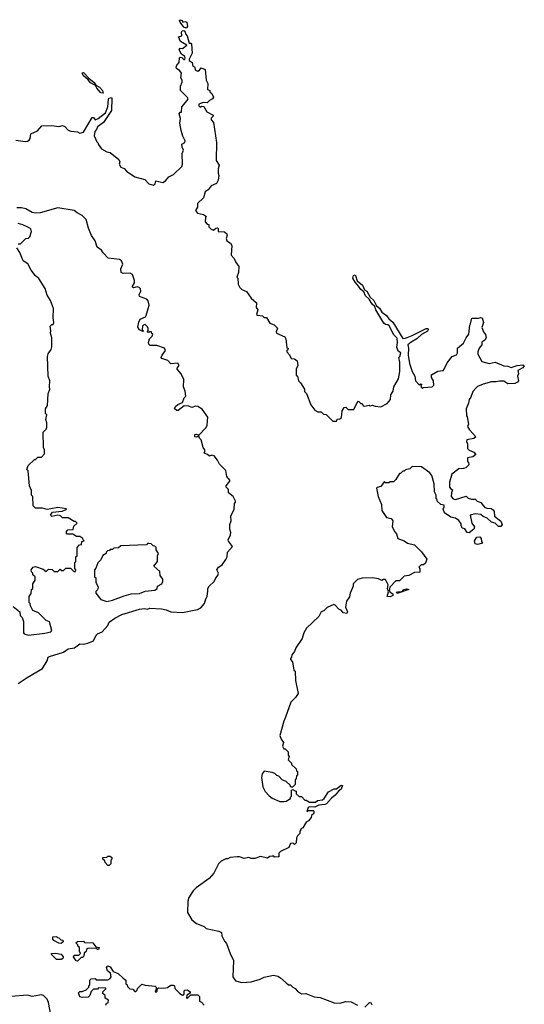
# Model space of a CAD drawing. Extents: x 2494106 to 2685573, y 758056 to 915185.
# Tile 112 of 256: x 2534588 to 2538917, y 884099 to 892542. Entities that reach past the tile are written whole.
import ezdxf

# ---------------------------------------------------------------- set-up
doc = ezdxf.new("R2010")
doc.units = 0

msp = doc.modelspace()

# ---------------------------------------------------------------- linework, layer by layer
at = {"layer": '0CON05XD'}
for points in [[(2536015, 892468.8), (2535997.1, 892477.1), (2535965, 892520), (2535960, 892535), (2535965, 892542.5), (2535982.5, 892535), (2535985, 892520), (2536005, 892527.5), (2536020.5, 892520.5), (2536028, 892485), (2536015, 892468.8)], [(2536025, 891850), (2536032.5, 891865), (2536027.5, 891875), (2535967.5, 891935), (2535967, 891973), (2535983, 892007), (2535982.5, 892025), (2535970, 892045), (2535976.7, 892085), (2535962.5, 892105), (2535932.5, 892125), (2535930, 892135), (2535936.4, 892153.6), (2535957.5, 892175), (2535960, 892215), (2535965, 892220), (2535978.3, 892218.3), (2535995, 892200), (2536005, 892200), (2536008.3, 892211.7), (2536005, 892226.7), (2535976.4, 892246.4), (2535957.5, 892285), (2535965, 892297.5), (2535985, 892296.7), (2536022.5, 892325), (2535967.5, 892355), (2535950, 892395), (2535980, 892405), (2535976.2, 892435), (2535982.5, 892447.5), (2535995, 892450), (2536003.8, 892443.8), (2536010.8, 892420.8), (2536024.1, 892404.1), (2536041.7, 892341.7), (2536055, 892340), (2536061.7, 892331.7), (2536067.5, 892255), (2536040.8, 892205), (2536041.4, 892191.4), (2536066.7, 892175), (2536072.5, 892145), (2536088.3, 892138.3), (2536095, 892110), (2536115, 892102.5), (2536131.7, 892108.3), (2536145, 892130), (2536180, 892115), (2536187.5, 892025), (2536202.5, 891995), (2536200, 891945), (2536220, 891935), (2536220, 891925), (2536235, 891910), (2536249.3, 891879.3), (2536242.5, 891865), (2536215, 891850), (2536195, 891830), (2536165, 891832.5), (2536140, 891825), (2536125, 891817.5), (2536123.8, 891805), (2536135, 891793.3), (2536148.3, 891801.7), (2536168.3, 891798.3), (2536193.6, 891753.6), (2536247.5, 891725), (2536247.5, 891715), (2536231.7, 891698.3), (2536230, 891685), (2536251.7, 891661.7), (2536275, 891490), (2536273.3, 891335), (2536300, 891295), (2536290, 891265), (2536290, 891225), (2536297.5, 891205), (2536290, 891165), (2536275, 891137.5), (2536231.2, 891118.8), (2536205, 891082.5), (2536180, 891065), (2536165.8, 891014.2), (2536113.3, 890965), (2536112.5, 890935), (2536097.5, 890905), (2536113.9, 890883.9), (2536165, 890872.5), (2536190, 890855), (2536183, 890847), (2536178.3, 890808.3), (2536195, 890790), (2536210, 890785), (2536210, 890765), (2536230, 890745), (2536251.7, 890738.3), (2536270, 890755), (2536285, 890757.5), (2536291.7, 890751.7), (2536290, 890725), (2536345, 890722.5), (2536365, 890707.5), (2536368.8, 890695), (2536360, 890665), (2536366.4, 890646.4), (2536395.9, 890625.9), (2536406.7, 890605), (2536403.6, 890523.6), (2536427.5, 890495), (2536440, 890465), (2536468.8, 890425), (2536466.4, 890373.6), (2536450, 890335), (2536460, 890325), (2536462.5, 890275), (2536477.5, 890245), (2536495, 890227.5), (2536533, 890213), (2536573.3, 890155), (2536620, 890115), (2536617.5, 890075), (2536630, 890055), (2536620, 890015), (2536628.3, 890008.3), (2536671.7, 890001.7), (2536685, 889990), (2536705, 889990), (2536735, 889940), (2536770, 889925), (2536798.3, 889898.3), (2536787.5, 889865), (2536790, 889855), (2536863, 889823), (2536872.5, 889805), (2536880, 889730), (2536890, 889725), (2536888.3, 889711.7), (2536880, 889710), (2536880, 889695), (2536901.7, 889668.3), (2536917.5, 889637.5), (2536945, 889633.3), (2536967, 889617), (2536973, 889577), (2536960, 889545), (2536960, 889495), (2536970, 889485), (2536980, 889445), (2536998.3, 889428.3), (2537030, 889375), (2537030, 889355), (2537047, 889337), (2537085, 889240), (2537120, 889195), (2537145, 889180), (2537175, 889180), (2537195, 889160), (2537218.3, 889158.3), (2537275, 889100), (2537305, 889100), (2537311.7, 889118.3), (2537335, 889120), (2537348.3, 889131.7), (2537353, 889187), (2537371.7, 889218.3), (2537385, 889220), (2537405, 889200), (2537455, 889200), (2537480, 889255), (2537495, 889270), (2537515, 889250), (2537525, 889250), (2537535, 889230), (2537545, 889227.5), (2537585, 889237.5), (2537595, 889232.5), (2537615, 889237.5), (2537638.3, 889228.3), (2537685, 889222.5), (2537739.3, 889250.7), (2537767.5, 889285), (2537772.5, 889325), (2537791.7, 889358.3), (2537797.5, 889395), (2537837, 889463), (2537850, 889525), (2537847.5, 889605), (2537840, 889645), (2537850, 889655), (2537856.7, 889685), (2537835, 889700), (2537822.5, 889735), (2537830, 889775), (2537825, 889812.5), (2537798.8, 889838.8), (2537758.3, 889918.3), (2537745, 889926.7), (2537725, 889927.5), (2537710.7, 889940.7), (2537643.3, 890055), (2537633.6, 890083.6), (2537612.9, 890102.9), (2537586.7, 890146.7), (2537553.3, 890175), (2537538.8, 890208.8), (2537515, 890227.5), (2537495, 890257.5), (2537465, 890292.5), (2537446.7, 890325), (2537452.3, 890347.7), (2537465, 890353.3), (2537469.5, 890349.5), (2537483.3, 890303.3), (2537528.8, 890265), (2537546.4, 890226.4), (2537566.7, 890215), (2537593.3, 890163.3), (2537625, 890133.8), (2537649.3, 890089.3), (2537675, 890068.8), (2537694.2, 890034.2), (2537734.2, 890005), (2537755, 889976.2), (2537787.9, 889947.9), (2537875, 889808), (2537898.9, 889811.1), (2537955.6, 889834.4), (2538074.5, 889895.5), (2538087.5, 889895), (2538095, 889887.5), (2538085, 889872), (2538035.7, 889844.3), (2537995, 889806.2), (2537945, 889778), (2537918, 889755), (2537923.3, 889725), (2537920.6, 889665), (2537930.6, 889595), (2537953.8, 889525), (2537976.2, 889486.2), (2537982.5, 889445), (2538015, 889410), (2538025, 889420), (2538038.3, 889418.3), (2538030, 889405), (2538031.7, 889391.7), (2538045, 889382.5), (2538052.5, 889387.5), (2538127, 889393), (2538141.7, 889408.3), (2538137.5, 889445), (2538120, 889475), (2538121.7, 889498.3), (2538175, 889527.5), (2538220, 889535), (2538230, 889545), (2538255, 889600), (2538297, 889653), (2538335, 889670), (2538342.5, 889685), (2538342.5, 889725), (2538395, 889770), (2538416.7, 889815), (2538440, 889845), (2538448.3, 889921.7), (2538456.4, 889933.6), (2538466.7, 889983.3), (2538525, 889983.3), (2538545, 889990), (2538555, 889986), (2538566.2, 889945), (2538553.6, 889903.6), (2538566.7, 889866.7), (2538583.6, 889843.6), (2538590, 889815), (2538577.5, 889795), (2538553.3, 889776.7), (2538552.5, 889755), (2538530, 889725), (2538517, 889693), (2538517.5, 889675), (2538552.3, 889612.3), (2538616.4, 889593.6), (2538666.4, 889606.4), (2538740, 889575), (2538775, 889571.2), (2538805, 889560), (2538855, 889576.2), (2538905, 889582.5), (2538916.7, 889575), (2538905, 889557.5), (2538862.5, 889535), (2538867.5, 889505), (2538857.5, 889485), (2538867.5, 889445), (2538857, 889433), (2538835, 889422.5), (2538775, 889418.8), (2538741.7, 889441.7), (2538705, 889443.3), (2538675, 889436.2), (2538635, 889436.2), (2538565, 889417.5), (2538513.9, 889396.1), (2538502.5, 889385), (2538476.4, 889353.6), (2538457.5, 889305), (2538442.5, 889285), (2538437, 889253), (2538417.5, 889205), (2538420, 889145), (2538427, 889137), (2538437.5, 889075), (2538430, 889055), (2538447.5, 889025), (2538500, 888965), (2538485, 888950), (2538425, 888940), (2538420, 888925), (2538430, 888905), (2538430, 888865), (2538445, 888850), (2538485, 888832.5), (2538500, 888815), (2538475, 888792.5), (2538430, 888785), (2538430, 888755), (2538437, 888747), (2538440, 888725), (2538415, 888700), (2538395, 888692.5), (2538355, 888690), (2538293.9, 888646.1), (2538274.2, 888575.8), (2538276.2, 888535), (2538285, 888520), (2538301.7, 888511.7), (2538292, 888485), (2538290, 888455), (2538305, 888433.3), (2538325, 888426.7), (2538417.5, 888457.5), (2538435, 888440), (2538465, 888430), (2538495, 888430), (2538513, 888413), (2538543.6, 888403.6), (2538575, 888363.3), (2538595, 888353.3), (2538631.7, 888351.7), (2538648.3, 888338.3), (2538657.5, 888325), (2538660, 888285), (2538715, 888242.5), (2538726.7, 888215), (2538715, 888197.5), (2538695, 888196.7), (2538666.2, 888226.2), (2538635, 888233.8), (2538598.3, 888268.3), (2538565, 888281.2), (2538545, 888300), (2538495, 888306.2), (2538452.5, 888295), (2538466.2, 888225), (2538490, 888195), (2538482.5, 888175), (2538445, 888142.5), (2538426.4, 888146.4), (2538406.4, 888176.4), (2538385, 888182.5), (2538373.6, 888206.4), (2538375, 888220), (2538355, 888247.5), (2538325, 888266.7), (2538285, 888277.5), (2538232.5, 888315), (2538220, 888345), (2538230, 888365), (2538228.3, 888378.3), (2538200, 888385), (2538170, 888415), (2538168.3, 888428.3), (2538160, 888435), (2538160, 888465), (2538147.5, 888495), (2538143, 888563), (2538122.5, 888635), (2538105, 888657.5), (2538035, 888707.5), (2537955, 888710), (2537935, 888690), (2537898.3, 888681.7), (2537885, 888670), (2537875, 888670), (2537855, 888650), (2537845, 888650), (2537815, 888600), (2537795, 888580), (2537765, 888580), (2537755, 888570), (2537725, 888570), (2537715, 888580), (2537685, 888540), (2537655, 888530), (2537650, 888525), (2537664, 888454), (2537691.2, 888385), (2537694.2, 888334.2), (2537733.3, 888275), (2537775, 888266.2), (2537782.5, 888255), (2537787.5, 888245), (2537783, 888193), (2537805, 888150), (2537820, 888135), (2537832.5, 888095), (2537885, 888072.5), (2537915, 888052.5), (2537975, 888040), (2538035, 887980), (2538080, 887915), (2538068.3, 887881.7), (2538051.7, 887868.3), (2538033, 887867), (2538011.7, 887848.3), (2538020, 887835), (2538020, 887805), (2537975, 887802.5), (2537925, 887777.5), (2537885, 887770), (2537845, 887730), (2537815, 887730), (2537763, 887677), (2537757.5, 887645), (2537765, 887632.5), (2537789.3, 887619.3), (2537790, 887605), (2537765, 887592.5), (2537740, 887595), (2537752.5, 887635), (2537743.8, 887665), (2537747.5, 887695), (2537725, 887742.5), (2537708.3, 887741.7), (2537695, 887732.5), (2537665, 887747.5), (2537615, 887757.5), (2537525, 887752.5), (2537485, 887742.5), (2537447.5, 887705), (2537447.5, 887685), (2537422.5, 887625), (2537417, 887593), (2537392.5, 887555), (2537383.8, 887505), (2537400, 887465), (2537395, 887450), (2537362.5, 887455), (2537347.5, 887475), (2537325, 887486.2), (2537295, 887523.3), (2537283.6, 887526.4), (2537225, 887502.5), (2537195.8, 887474.2), (2537174.2, 887465.8), (2537153.9, 887426.1), (2537048.6, 887325), (2537026.9, 887285), (2537011.1, 887235), (2536956.7, 887155), (2536946.1, 887123.9), (2536922.5, 887095), (2536920, 887075), (2536910, 887065), (2536910, 887055), (2536927, 887037), (2536940, 886965), (2536950, 886955), (2536953.3, 886875), (2536977.5, 886765), (2536955, 886730), (2536915, 886690), (2536868.3, 886561.7)], [(2535305, 891912.5), (2535284.6, 891914.6), (2535249.2, 891955), (2535237.5, 891977.5), (2535195, 892000), (2535176.1, 892026.1), (2535131.4, 892065), (2535123.7, 892086.3), (2535135, 892088.6), (2535145, 892082), (2535180.3, 892040.3), (2535225.7, 892005), (2535241.2, 891981.2), (2535272.5, 891965), (2535298.6, 891935), (2535305, 891912.5)], [(2534555, 891508.1), (2534635, 891497.5), (2534655, 891500), (2534670, 891510), (2534678.8, 891525), (2534685, 891562.5), (2534740.5, 891589.5), (2534777, 891633), (2534863.6, 891636.4), (2534925, 891628), (2534955, 891633.8), (2534975, 891626.2), (2535005, 891596.2), (2535025.9, 891585.9), (2535085, 891580), (2535105, 891570), (2535135, 891577.5), (2535210, 891705), (2535220, 891705), (2535235, 891682.5), (2535262.5, 891695), (2535323.3, 891745), (2535344.2, 891795), (2535350.7, 891859.3), (2535351.7, 891868.3), (2535365, 891873.3), (2535375, 891876.2), (2535380, 891870), (2535376.9, 891765), (2535308, 891662), (2535256.7, 891625), (2535247.8, 891602.2), (2535232.9, 891585), (2535227, 891547), (2535250, 891495), (2535260, 891485), (2535260, 891475), (2535290, 891435), (2535335, 891410), (2535365, 891403.3), (2535437.5, 891345), (2535447.5, 891325), (2535442.5, 891305), (2535455, 891277.5), (2535485, 891267.5), (2535505, 891244.2), (2535575, 891195.8), (2535662, 891172), (2535695, 891136), (2535735, 891123.3), (2535750, 891135), (2535755, 891160), (2535815, 891146.7), (2535838.3, 891161.7), (2535866.7, 891195), (2535907.5, 891215), (2535977.7, 891282.3), (2535983.3, 891305), (2535982.5, 891395), (2535992.5, 891425), (2535981.7, 891448.3), (2535980, 891475), (2536005, 891490), (2536007.5, 891505), (2535987.5, 891545), (2535973.6, 891593.6), (2535962.5, 891655), (2535967.5, 891695), (2535957.5, 891735), (2535965, 891750), (2535975, 891750), (2535980, 891795), (2536025, 891850)], [(2534575, 886851.2), (2534653, 886903), (2534785, 886980), (2534822.5, 887045), (2534832.5, 887075), (2534845, 887082.5), (2534965, 887120), (2535005, 887146.7), (2535057.5, 887155), (2535105, 887190), (2535135, 887188.8), (2535173, 887197), (2535220, 887215), (2535244.1, 887265.9), (2535255, 887276.2), (2535296.4, 887293.6), (2535343.6, 887346.4), (2535354.3, 887375.7), (2535405, 887411.2), (2535465, 887442.5), (2535615, 887487.5), (2535655, 887492.5), (2535685, 887488.8), (2535705, 887497.5), (2535805, 887490.6), (2535845, 887482.9), (2535885, 887465.8), (2535985, 887458.8), (2536114.2, 887485.8), (2536140.8, 887499.2), (2536174.2, 887535.8), (2536184, 887575), (2536196.2, 887595), (2536202.5, 887645), (2536203.3, 887665), (2536213.3, 887685), (2536256.4, 887723.6), (2536270, 887755), (2536286.7, 887775), (2536292.5, 887795), (2536280, 887825), (2536293.6, 887846.4), (2536325, 887867.5), (2536357, 887913), (2536366.7, 887935), (2536371.2, 887975), (2536412.5, 888025), (2536379.3, 888069.3), (2536377, 888083), (2536397.5, 888125), (2536400, 888145), (2536390, 888175), (2536390, 888215), (2536403.3, 888245), (2536400, 888285), (2536427.5, 888345), (2536430, 888395), (2536440, 888405), (2536440, 888415), (2536420, 888455), (2536380, 888485), (2536380, 888515), (2536360, 888535), (2536360, 888545), (2536390, 888585), (2536390, 888595), (2536366, 888625), (2536355, 888676.2), (2536301.2, 888731.2), (2536286.2, 888765), (2536255, 888802.5), (2536235, 888807.5), (2536215, 888800), (2536200, 888815), (2536170, 888825), (2536177.5, 888832.5), (2536176.7, 888855), (2536163.3, 888875), (2536145, 888940), (2536130, 888955), (2536125, 888970), (2536105, 888962.5), (2536090, 888965), (2536090, 888985), (2536105, 888987.5), (2536125, 888980), (2536186.7, 889045), (2536196.7, 889065), (2536202.5, 889135), (2536153, 889203), (2536115, 889226.7), (2536095, 889227.5), (2536065, 889217.5), (2536038.3, 889228.3), (2535998.3, 889231.7), (2535948.3, 889191.7), (2535935, 889190), (2535917.5, 889205), (2535923.3, 889225), (2535945, 889242.5), (2535985, 889260), (2535999.3, 889300.7), (2536012.5, 889315), (2536007, 889357), (2535992.5, 889395), (2535996.4, 889456.4), (2535972.5, 889505), (2535940, 889545), (2535940, 889555), (2535957, 889577), (2535945, 889597.5), (2535885, 889592.5), (2535858.8, 889618.8), (2535807, 889637), (2535802.5, 889645), (2535810, 889665), (2535837.5, 889705), (2535830, 889725), (2535765, 889750), (2535708.3, 889748.3), (2535695, 889760), (2535692.5, 889775), (2535702.5, 889805), (2535725, 889830), (2535730, 889845), (2535720, 889855), (2535720, 889865), (2535705, 889870), (2535695, 889860), (2535681.7, 889861.7), (2535690, 889875), (2535690, 889895), (2535685, 889910), (2535665, 889930), (2535653, 889927), (2535642.5, 889915), (2535640, 889885), (2535650, 889875), (2535645, 889870), (2535615, 889882.5), (2535602.5, 889905), (2535610.7, 889949.3), (2535622.5, 889975), (2535666.7, 889993.3), (2535672.5, 890005), (2535700, 890095), (2535690.7, 890130.7), (2535680, 890145), (2535615, 890170), (2535612.5, 890185), (2535627.5, 890215), (2535623.3, 890233.3), (2535612.5, 890245), (2535595, 890252.5), (2535565, 890242.5), (2535553, 890253), (2535572.5, 890285), (2535573.8, 890305), (2535555, 890358.8), (2535535, 890370), (2535477, 890367), (2535460, 890375), (2535456.7, 890405), (2535472.5, 890445), (2535462.5, 890475), (2535445, 890486.2), (2535348.3, 890498.3), (2535304.2, 890544.2), (2535290, 890565), (2535252, 890592), (2535235.6, 890645.6), (2535205, 890691.2), (2535177.8, 890755), (2535159.1, 890829.1), (2535125, 890864), (2535081.2, 890885), (2535055, 890905.8), (2534915, 890929.2), (2534765, 890885.5), (2534727.8, 890882.2), (2534695, 890888.2), (2534639.8, 890919.8), (2534605, 890929.4), (2534565, 890928.1)], [(2534575, 890620), (2534595, 890620), (2534640, 890665), (2534665, 890670), (2534675, 890680), (2534690, 890725), (2534685, 890750), (2534665, 890760), (2534613.9, 890783.9), (2534575, 890793.8)], [(2534531.7, 887511.7), (2534590, 887465), (2534593, 887433), (2534610, 887415), (2534621.7, 887381.7), (2534620, 887285), (2534626.7, 887275), (2534665, 887265.6), (2534805, 887281.1), (2534855.5, 887294.5), (2534863.3, 887305), (2534845, 887380), (2534815, 887390), (2534750, 887455), (2534700, 887475), (2534680, 887515), (2534677, 887537), (2534670, 887545), (2534670, 887595), (2534687, 887623), (2534690, 887655), (2534700, 887665), (2534700, 887705), (2534720, 887735), (2534720, 887765), (2534701.7, 887781.7), (2534700, 887795), (2534688.3, 887808.3), (2534687.5, 887825), (2534705, 887847.5), (2534725, 887852.5), (2534789.5, 887829.5), (2534815, 887810), (2534835, 887830), (2534867, 887827), (2534885, 887810), (2534915, 887810), (2534935, 887830), (2534945, 887820), (2534965, 887820), (2534985, 887840), (2535025, 887840), (2535051.7, 887811.7), (2535068.3, 887811.7), (2535070, 887825), (2535060, 887835), (2535060, 887885), (2535070, 887895), (2535070, 887935), (2535080, 887945), (2535080, 888015), (2535101.7, 888038.3), (2535118.3, 888041.7), (2535121.7, 888068.3), (2535140, 888075), (2535131.7, 888081.7), (2535130, 888095), (2535105, 888110), (2535075, 888110), (2535045, 888130), (2534995, 888130), (2534990, 888135), (2534990, 888155), (2535001.7, 888168.3), (2535048.3, 888171.7), (2535051.7, 888198.3), (2535080, 888225), (2535068.3, 888238.3), (2535055, 888240), (2535005, 888270), (2534955, 888270), (2534937, 888287), (2534915, 888293.3), (2534865, 888282.5), (2534853, 888293), (2534870.5, 888319.5), (2534951.7, 888328.3), (2534987, 888343), (2534988.3, 888348.3), (2534915, 888360), (2534855, 888346.7), (2534825, 888341.2), (2534783.6, 888353.6), (2534723.6, 888353.6), (2534703, 888373), (2534700, 888455), (2534690, 888465), (2534690, 888505), (2534672.5, 888545), (2534660, 888675), (2534650, 888685), (2534661.7, 888718.3), (2534715, 888770), (2534725, 888770), (2534745, 888790), (2534775, 888790), (2534801.7, 888818.3), (2534800, 888855), (2534792.5, 888875), (2534790, 889005), (2534815, 889030), (2534820, 889045), (2534820, 889085), (2534812.5, 889115), (2534820, 889155), (2534810, 889165), (2534810, 889205), (2534827.5, 889235), (2534832.5, 889335), (2534847.5, 889375), (2534842.5, 889395), (2534847.5, 889445), (2534833.3, 889485), (2534827.5, 889655), (2534833, 889677), (2534857, 889713), (2534863, 889737), (2534862.5, 889815), (2534853.3, 889855), (2534856.7, 889875), (2534850, 889915), (2534865, 889930), (2534875, 889930), (2534882.5, 889945), (2534876.7, 889985), (2534877.5, 890065), (2534852.5, 890135), (2534825, 890180), (2534806.1, 890236.1), (2534753, 890323), (2534722.5, 890345), (2534687.5, 890395), (2534658.3, 890448.3), (2534617.5, 890475), (2534590, 890545), (2534562.5, 890585)], [(2538515, 888041.2), (2538495, 888047.5), (2538490, 888075), (2538510, 888105), (2538535, 888107.5), (2538547.5, 888095), (2538548.3, 888068.3), (2538557, 888053), (2538515, 888041.2)], [(2535335, 887553.3), (2535385, 887564), (2535485, 887602.5), (2535545, 887618.8), (2535615, 887623.1), (2535665, 887640.8), (2535748.8, 887651.2), (2535766.1, 887663.9), (2535770, 887685), (2535806.4, 887703.6), (2535816.1, 887723.9), (2535816.7, 887745), (2535792.5, 887775), (2535791.7, 887811.7), (2535740, 887855), (2535770, 887895), (2535770, 887945), (2535777.5, 887965), (2535760, 887995), (2535760, 888015), (2535748.3, 888028.3), (2535731.7, 888031.7), (2535717, 888047), (2535695, 888050), (2535685, 888050), (2535675, 888040), (2535455, 888030), (2535437, 888013), (2535395, 888010), (2535385, 888000), (2535365, 888000), (2535358.3, 887991.7), (2535341.7, 887988.3), (2535330, 887975), (2535330, 887965), (2535301.7, 887948.3), (2535285, 887910), (2535257.5, 887885), (2535241.7, 887838.3), (2535230, 887825), (2535230, 887765), (2535240, 887755), (2535240, 887715), (2535248.3, 887708.3), (2535260, 887675), (2535257, 887653), (2535241.7, 887638.3), (2535240, 887625), (2535285, 887570), (2535335, 887553.3)], [(2537835, 887624), (2537820, 887625), (2537830, 887635), (2537870, 887640), (2537883.3, 887655), (2537905, 887663.3), (2537927, 887657), (2537835, 887624)], [(2536868.3, 886561.7), (2536853, 886527), (2536820, 886405), (2536831.7, 886371.7), (2536850, 886345), (2536841.7, 886311.7), (2536855, 886290), (2536865, 886290), (2536890, 886265), (2536890, 886235), (2536900, 886225), (2536890, 886195), (2536918.3, 886168.3), (2536920, 886155), (2536958.3, 886118.3), (2536961.7, 886101.7), (2536970, 886095), (2536970, 886065), (2536961.7, 886058.3), (2536960, 886035), (2536950, 886025), (2536950, 885985), (2536928.3, 885961.7), (2536915, 885960), (2536908.3, 885978.3), (2536875, 886010), (2536840, 886025), (2536810, 886055), (2536795, 886060), (2536777, 886077), (2536755, 886087.5), (2536685, 886097.5), (2536667.5, 886075), (2536662.5, 886045), (2536672.5, 885965), (2536693.6, 885923.6), (2536727, 885887), (2536755, 885867.5), (2536818.3, 885838.3), (2536855, 885837.5), (2536875, 885840), (2536910, 885865), (2536910, 885875), (2536920, 885885), (2536920, 885935), (2536935, 885940), (2536941.7, 885931.7), (2536958.3, 885928.3), (2536960, 885905), (2536985, 885880), (2537005, 885880), (2537035, 885850), (2537045, 885850), (2537075, 885832.5), (2537125, 885833.8), (2537143, 885847), (2537185, 885854), (2537200, 885865), (2537237.5, 885922.5), (2537284.4, 885945.6), (2537305, 885948), (2537345, 885977.5), (2537356, 885975), (2537345.5, 885944.5), (2537321.7, 885928.3), (2537295, 885891.2), (2537263, 885867), (2537221.2, 885818.8), (2537205, 885811.2), (2537155, 885806.7), (2537119.2, 885790.8), (2537075, 885792.5), (2537063.6, 885786.4), (2537051.7, 885751.7), (2537065, 885760), (2537105, 885760), (2537110, 885755), (2537110, 885735), (2537091.7, 885718.3), (2537088.3, 885701.7), (2537065, 885672.5), (2537045, 885660), (2537018.3, 885611.7), (2537000, 885605), (2537000, 885595), (2536990, 885585), (2536990, 885565), (2536970, 885545), (2536963, 885527), (2536960, 885485), (2536945, 885470), (2536935, 885480), (2536911.7, 885478.3), (2536897.5, 885442.5), (2536825, 885410), (2536810, 885395), (2536810, 885365), (2536805, 885362.5), (2536775, 885360), (2536768.3, 885368.3), (2536755, 885370), (2536735, 885367.5), (2536715, 885352.5), (2536655, 885367.5), (2536605, 885350), (2536575, 885350), (2536555, 885357.5), (2536515, 885350), (2536475, 885362.5), (2536455, 885362.5), (2536395, 885357.5), (2536375, 885347.5), (2536355, 885347.5), (2536315, 885327.5), (2536292.5, 885305), (2536252.5, 885225), (2536213, 885177), (2536101.7, 885098.3), (2536075, 885072.5), (2536040, 885015), (2536030, 884985), (2536027, 884887), (2536063.6, 884823.6), (2536105, 884792.5), (2536170, 884765), (2536188.3, 884748.3), (2536295, 884727.5), (2536320, 884715), (2536322.5, 884685), (2536345, 884640), (2536361.7, 884621.7), (2536392.5, 884535), (2536422.5, 884475), (2536417.5, 884335), (2536440.7, 884300.7), (2536495, 884286.7), (2536575, 884293.3), (2536650, 884315), (2536685, 884332.5), (2536765, 884350), (2536801.7, 884341.7), (2536826.4, 884326.4), (2536875, 884282.5), (2536895, 884267.5), (2536910, 884265), (2536930, 884245), (2536950, 884235), (2536970.7, 884210.7), (2537005, 884190), (2537041.7, 884191.7), (2537115, 884162.5), (2537167, 884157), (2537285, 884112.5), (2537335, 884110), (2537385, 884122.5), (2537431.7, 884121.7), (2537485, 884092.5)], [(2535355, 885290), (2535345, 885290), (2535320, 885315), (2535318.3, 885328.3), (2535300, 885345), (2535301.7, 885358.3), (2535335, 885360), (2535345, 885370), (2535365, 885370), (2535378.3, 885358.3), (2535380, 885345), (2535370, 885335), (2535370, 885305), (2535355, 885290)], [(2534945, 884620), (2534923, 884623), (2534880, 884645), (2534871.7, 884658.3), (2534871.7, 884678.3), (2534905, 884680), (2534911.7, 884671.7), (2534925, 884670), (2534941.7, 884651.7), (2534958.3, 884648.3), (2534960, 884635), (2534945, 884620)], [(2535085, 884470), (2535071.7, 884471.7), (2535050, 884505), (2535055, 884520), (2535095, 884520), (2535110, 884535), (2535100, 884555), (2535100, 884585), (2535090, 884595), (2535088.3, 884608.3), (2535070, 884625), (2535083, 884637), (2535135, 884640), (2535145, 884630), (2535215, 884627.5), (2535241.7, 884591.7), (2535270, 884585), (2535265, 884570), (2535255, 884570), (2535245, 884580), (2535171.7, 884578.3), (2535161.7, 884568.3), (2535158.3, 884551.7), (2535141.7, 884538.3), (2535138.3, 884511.7), (2535128.3, 884501.7), (2535115, 884500), (2535085, 884470)], [(2534945, 884482.5), (2534903, 884483), (2534860, 884525), (2534860, 884535), (2534895, 884537.5), (2534945, 884530), (2534960, 884505), (2534958.3, 884491.7), (2534945, 884482.5)], [(2535328.3, 884091.7), (2535331.7, 884108.3), (2535348.3, 884111.7), (2535350, 884135), (2535321.7, 884151.7), (2535320, 884175), (2535301.7, 884191.7), (2535300, 884205), (2535328.3, 884231.7), (2535328.3, 884238.3), (2535265, 884240), (2535255, 884230), (2535221.7, 884228.3), (2535201.7, 884208.3), (2535190, 884175), (2535175, 884160), (2535125, 884157.5), (2535103, 884163), (2535093, 884197), (2535105, 884210), (2535125, 884210), (2535157, 884223), (2535180, 884245), (2535180, 884255), (2535190, 884265), (2535190, 884305), (2535201.7, 884318.3), (2535235, 884320), (2535245, 884310), (2535345, 884310), (2535365, 884320), (2535372.5, 884335), (2535367.5, 884365), (2535342.5, 884385), (2535332.5, 884415), (2535345, 884430), (2535365, 884420), (2535390.7, 884380.7), (2535433, 884363), (2535475, 884322.5)], [(2535475, 884322.5), (2535500, 884305), (2535500, 884275), (2535510, 884265), (2535511.7, 884251.7), (2535531.7, 884231.7), (2535558.3, 884228.3), (2535575, 884210), (2535585, 884210), (2535595, 884220), (2535600, 884235), (2535635, 884272.5), (2535665, 884263.3), (2535750, 884255), (2535760, 884245), (2535760, 884225), (2535750, 884215), (2535755, 884200), (2535768.3, 884211.7), (2535770, 884235), (2535778.3, 884241.7), (2535825, 884236.7), (2535855, 884242.5), (2535885, 884262.5), (2535905, 884262.5), (2535916.4, 884256.4), (2535920, 884235), (2535960.7, 884190.7), (2535985, 884177.5), (2536000, 884185), (2536000, 884215), (2536005, 884220), (2536025, 884222.5), (2536040, 884215), (2536050, 884205), (2536050, 884195), (2536021.7, 884178.3), (2536020, 884155), (2536025, 884150), (2536055, 884180), (2536115, 884180), (2536130, 884165), (2536130, 884125), (2536148.3, 884118.3), (2536171.7, 884091.7)], [(2534864.3, 883964.3), (2534835.7, 884115), (2534825, 884142.5), (2534793.6, 884173.6), (2534775, 884180), (2534757, 884177), (2534695, 884166.7), (2534655, 884176.7), (2534515, 884167.5)], [(2537547.5, 884075), (2537585, 884112.5), (2537598.3, 884118.3), (2537610, 884095)]]:
    msp.add_lwpolyline(points, dxfattribs=at)

doc.saveas('drawing.dxf')
